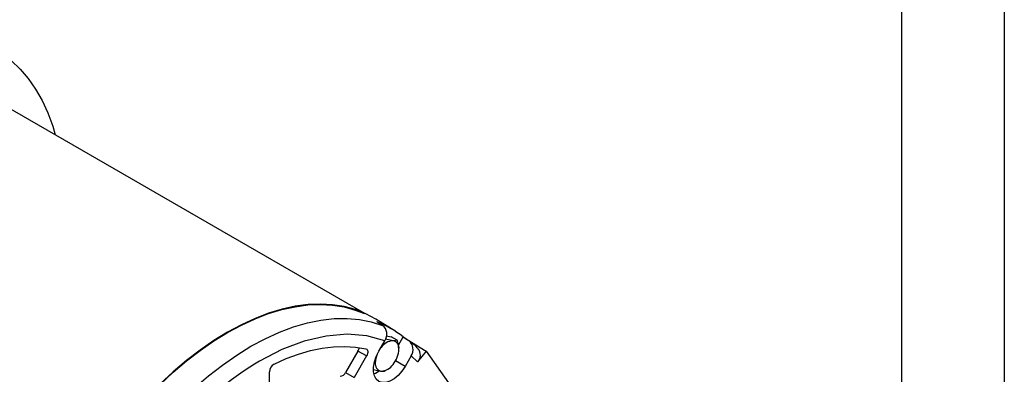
# Model space of a CAD drawing. Header units: inches. Extents: x 0 to 11, y 0 to 8.5.
# Tile 12 of 13: x 8.607 to 11, y 6.355 to 7.218. Entities that reach past the tile are written whole.
import ezdxf

# ---------------------------------------------------------------- set-up
doc = ezdxf.new("R2010")
doc.units = ezdxf.units.IN
doc.header["$MEASUREMENT"] = 0
doc.layers.add('TEXT', color=140, linetype='Continuous', lineweight=25)

msp = doc.modelspace()

# ---------------------------------------------------------------- linework, layer by layer
at = {"color": 7, "linetype": 'Continuous'}
msp.add_line((11.0001, 8.50011), (11.0001, 0.00011), dxfattribs=at)
for p, q in [((9.446, 6.50297), (8.49138, 7.05406)), ((9.51445, 6.46277), (9.47279, 6.48863)), ((9.48875, 6.47378), (9.47455, 6.4826)), ((9.5241, 6.43774), (9.51002, 6.44587)), ((9.52716, 6.42597), (9.53853, 6.44565)), ((9.5379, 6.44616), (9.59492, 6.41124)), ((9.53853, 6.44565), (9.55273, 6.43684)), ((9.47966, 6.41109), (9.49426, 6.43637)), ((9.48546, 6.41988), (9.48388, 6.4184)), ((9.42905, 6.41142), (9.39898, 6.35934)), ((9.44993, 6.39937), (9.41986, 6.34729)), ((9.44993, 6.39937), (9.42905, 6.41142)), ((9.55824, 6.39942), (9.54364, 6.37414)), ((9.57402, 6.38524), (9.55824, 6.39942)), ((9.59492, 6.41124), (9.57402, 6.38524)), ((9.59492, 6.41124), (9.64919, 6.33403)), ((9.46666, 6.36628), (9.46641, 6.36642)), ((9.54364, 6.37414), (9.52013, 6.38772)), ((9.21367, 6.31276), (9.21367, 6.36115)), ((9.39898, 6.35934), (9.41986, 6.34729)), ((9.49538, 6.36372), (9.49982, 6.36628))]:
    msp.add_line(p, q)
at = {"flags": 128}
for points in [[(8.18477, 7.13149), (8.22041, 7.14739), (8.25573, 7.16056), (8.29059, 7.17094), (8.32486, 7.17849), (8.3584, 7.18318), (8.39109, 7.185), (8.4228, 7.18393), (8.4534, 7.17998), (8.48277, 7.17317), (8.51081, 7.16352), (8.5374, 7.15107), (8.56244, 7.13587), (8.58583, 7.11798), (8.60749, 7.09746), (8.62732, 7.07439), (8.64526, 7.04887), (8.66123, 7.021), (8.67516, 6.99088), (8.68701, 6.95863), (8.69333, 6.93747)], [(9.47279, 6.48863), (9.47224, 6.48897), (9.44817, 6.50197), (9.4226, 6.51217), (9.39564, 6.51955), (9.36742, 6.52407), (9.33805, 6.52571), (9.30768, 6.52445), (9.27643, 6.52031), (9.24444, 6.51331), (9.21187, 6.50347), (9.17885, 6.49084), (9.14553, 6.47547), (9.11206, 6.45745), (9.07859, 6.43683), (9.04527, 6.41372), (9.01224, 6.38823), (8.97967, 6.36046), (8.94769, 6.33053)], [(8.94801, 6.3299), (8.97994, 6.35977), (9.01246, 6.38749), (9.04543, 6.41293), (9.07869, 6.436), (9.1121, 6.45657), (9.14551, 6.47457), (9.17877, 6.4899), (9.21173, 6.5025), (9.24425, 6.51233), (9.27618, 6.51932), (9.30738, 6.52345), (9.3377, 6.5247), (9.36701, 6.52307), (9.39519, 6.51856), (9.4221, 6.5112), (9.4445, 6.50244)], [(8.8492, 6.10458), (8.87661, 6.14497), (8.90543, 6.18391), (8.93552, 6.22122), (8.96674, 6.25673), (8.99893, 6.29025), (9.03195, 6.32163), (9.06562, 6.35072), (9.0998, 6.37737), (9.1343, 6.40146), (9.16898, 6.42286), (9.20365, 6.44149), (9.23816, 6.45724), (9.27233, 6.47005), (9.306, 6.47984), (9.33902, 6.48658), (9.37121, 6.49022), (9.40243, 6.49076), (9.43252, 6.48819), (9.46134, 6.48252), (9.48875, 6.47378)], [(9.49426, 6.43637), (9.45022, 6.44831), (9.40237, 6.45225), (9.35135, 6.44793), (9.29816, 6.43538), (9.24387, 6.41492), (9.18931, 6.38702)], [(9.51418, 6.43646), (9.50348, 6.43829), (9.49538, 6.44031)], [(9.49829, 6.44851), (9.50191, 6.44789), (9.51002, 6.44587)], [(9.22492, 6.37966), (9.25474, 6.39303), (9.28426, 6.40398), (9.31338, 6.41247), (9.34196, 6.41845), (9.36988, 6.4219), (9.39702, 6.4228), (9.42326, 6.42116), (9.44848, 6.41698)], [(9.44848, 6.41698), (9.45021, 6.41625), (9.45157, 6.41491), (9.45249, 6.41304), (9.45295, 6.41072), (9.4529, 6.40806), (9.45236, 6.40519), (9.45136, 6.40225), (9.44993, 6.39937)], [(9.48213, 6.41536), (9.48234, 6.41566), (9.48546, 6.41988)], [(9.49124, 6.43113), (9.48719, 6.42216), (9.48546, 6.41988)], [(9.5241, 6.43774), (9.51591, 6.43634), (9.51418, 6.43646)], [(9.52854, 6.41603), (9.52675, 6.42894), (9.5241, 6.43774)], [(9.54364, 6.37414), (9.53572, 6.36228), (9.52659, 6.35193), (9.51672, 6.34363), (9.50659, 6.33778), (9.49671, 6.33468), (9.48758, 6.33449), (9.47966, 6.33721), (9.47335, 6.34271), (9.46895, 6.35071), (9.4667, 6.36082), (9.4667, 6.37251), (9.46895, 6.38522), (9.47335, 6.3983), (9.47966, 6.41109)], [(9.47028, 6.38861), (9.47102, 6.38531), (9.4711, 6.38287)], [(9.46666, 6.36628), (9.48358, 6.36264), (9.48546, 6.36243)], [(9.46741, 6.35617), (9.47179, 6.35787), (9.48078, 6.36293)], [(9.48546, 6.36243), (9.49258, 6.36267), (9.49538, 6.36372)]]:
    msp.add_lwpolyline(points, dxfattribs=at)
for centre, radius, start, end in [((9.38957, 6.26157), 0.23681, 51.02052, 68.96873), ((9.47245, 6.45227), 0.02699, 323.90923, 52.84868), ((9.40964, 6.42292), 0.02256, 329.37019, 352.60151), ((9.5164, 6.39945), 0.03707, 93.42954, 146.56509), ((9.51091, 6.4189), 0.01786, 350.74812, 79.45322), ((9.46626, 6.4189), 0.06234, 320.22793, 357.36071), ((9.53508, 6.41512), 0.02798, 325.86548, 50.89243), ((9.47404, 6.3253), 0.1365, 42.2368, 53.86299), ((9.55822, 6.40144), 0.02263, 314.30391, 42.72674), ((9.52634, 6.38142), 0.05526, 155.97352, 178.50201), ((9.68405, 5.58372), 0.94344, 121.6282, 147.95565), ((9.23603, 6.36023), 0.02238, 119.75648, 177.65551), ((9.48873, 6.37999), 0.01786, 170.74812, 259.45322), ((9.48324, 6.39944), 0.03707, 273.42954, 326.56509), ((9.38518, 6.36521), 0.015, 272.47473, 336.96271)]:
    msp.add_arc(centre, radius, start, end)
at = {"layer": 'TEXT'}
msp.add_line((10.75, 8.25), (10.75, 0.25), dxfattribs=at)

doc.saveas('drawing.dxf')
